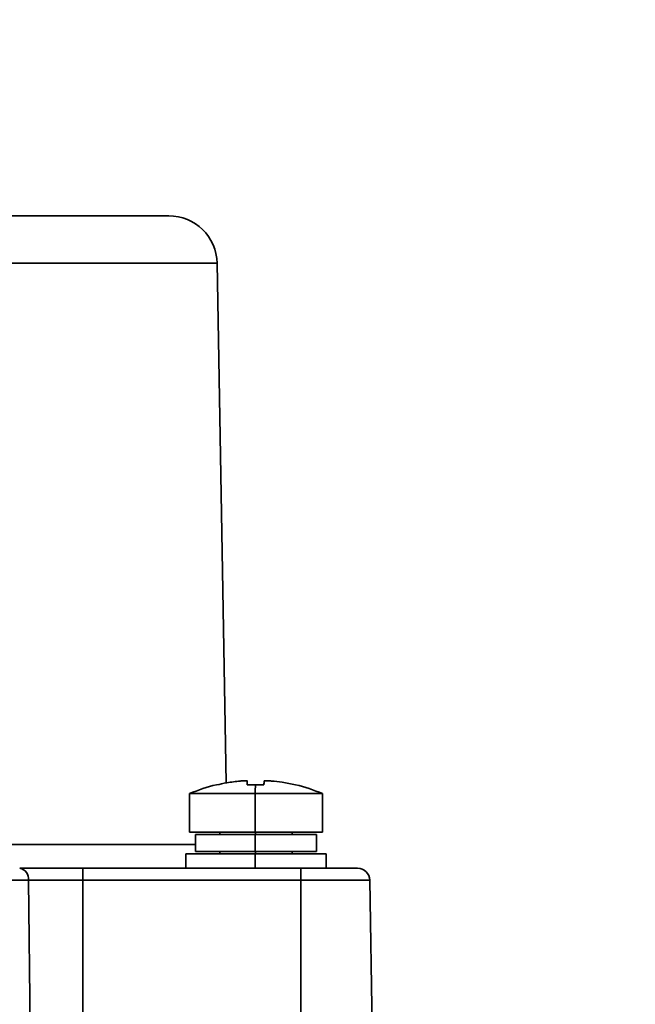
# Model space of a CAD drawing. Header units: millimetres. Extents: x -10540 to 6039, y -7467 to 6433.
# Tile 68 of 236: x -4161 to -4135, y -1760 to -1720. Entities that reach past the tile are written whole.
import ezdxf

# ---------------------------------------------------------------- set-up
doc = ezdxf.new("R2010")
doc.units = ezdxf.units.MM
doc.header["$LTSCALE"] = 8
doc.header["$PDSIZE"] = -1
doc.layers.get('Defpoints').update_dxf_attribs({"true_color": 0x5e5e5e})
doc.layers.add('细实线层', color=7, linetype='Continuous')
doc.dimstyles.new('ISO-25', dxfattribs={"dimscale": 20, "dimtxt": 5, "dimasz": 6, "dimexe": 6, "dimexo": 0.625, "dimtad": 1, "dimtoh": 1, "dimdec": 0, "dimtxsty": 'Standard', "dimcen": 2.5, "dimclrd": 1, "dimclre": 1, "dimclrt": 4, "dimadec": 1, "dimazin": 2, "dimtfac": 1, "dimtdec": 0, "dimtmove": 0, "dimatfit": 0, "dimfxl": 1, "dimarcsym": 0})

# ---------------------------------------------------------------- blocks, each defined once
blk = doc.blocks.new('*D82')
at = {"color": 1, "lineweight": -2, "transparency": 16777216}
blk.add_line((-4390.826, -2053.666), (-1914.796, -1562.843), dxfattribs=at)
at = {"color": 1, "transparency": 16777216}
blk.add_solid([(-1918.685, -1543.225), (-1910.907, -1582.462), (-1797.086, -1539.51)], dxfattribs=at)
at = {"layer": 'Defpoints', "color": 0, "transparency": 16777216}
for p in [(-1797.086, -1539.51), (-4390.826, -2053.666)]:
    blk.add_point(p, dxfattribs=at)
at = {"color": 4, "transparency": 16777216, "insert": (-2280.77, -1551.285), "char_height": 100, "attachment_point": 5, "rotation": 11.2124}
blk.add_mtext('{\\H1.4x;R2644}', dxfattribs=at)
blk = doc.blocks.new('*D106')
at = {"layer": 'Defpoints', "color": 0, "transparency": 16777216}
for p in [(-3956.901, -1811.565), (-4390.826, -2053.666)]:
    blk.add_point(p, dxfattribs=at)
at = {"layer": '细实线层', "color": 1, "lineweight": -2, "transparency": 16777216}
for p, q in [((-3852.108, -1753.097), (-3557.283, -1588.604)), ((-3557.283, -1588.604), (-3268.94, -1588.604)), ((-4390.826, -2053.666), (-3956.901, -1811.565))]:
    blk.add_line(p, q, dxfattribs=at)
at = {"layer": '细实线层', "color": 1, "transparency": 16777216}
blk.add_solid([(-3861.852, -1735.632), (-3842.363, -1770.562), (-3956.901, -1811.565)], dxfattribs=at)
at = {"layer": '细实线层', "color": 4, "transparency": 16777216, "insert": (-3406.861, -1526.104), "char_height": 100, "attachment_point": 5}
blk.add_mtext('R497', dxfattribs=at)

msp = doc.modelspace()

# ---------------------------------------------------------------- linework, layer by layer
at = {"linetype": 'Continuous', "lineweight": 35}
for p, q in [((-4164.541, -1727.666), (-4154.791, -1727.666)), ((-4152.791, -1729.631), (-4162.292, -1729.631)), ((-4152.791, -1729.631), (-4152.416, -1751.135)), ((-4151.538, -1751.218), (-4151.538, -1751.055)), ((-4153.93, -1751.579), (-4153.93, -1753.166)), ((-4151.216, -1751.579), (-4153.929, -1751.579)), ((-4148.43, -1751.579), (-4151.216, -1751.579)), ((-4151.216, -1751.579), (-4151.216, -1753.166)), ((-4148.43, -1753.166), (-4148.43, -1751.579)), ((-4151.216, -1753.166), (-4153.93, -1753.166)), ((-4153.68, -1753.266), (-4153.68, -1753.966)), ((-4151.212, -1753.266), (-4153.68, -1753.266)), ((-4152.68, -1753.166), (-4152.68, -1753.266)), ((-4148.43, -1753.166), (-4151.216, -1753.166)), ((-4151.212, -1753.266), (-4151.212, -1753.966)), ((-4148.68, -1753.266), (-4151.212, -1753.266)), ((-4151.199, -1753.266), (-4151.199, -1753.166)), ((-4149.68, -1753.266), (-4149.68, -1753.166)), ((-4148.68, -1753.966), (-4148.68, -1753.266)), ((-4161.875, -1753.684), (-4153.68, -1753.684)), ((-4154.08, -1754.066), (-4154.08, -1754.666)), ((-4151.218, -1754.066), (-4154.08, -1754.066)), ((-4151.212, -1753.966), (-4153.68, -1753.966)), ((-4152.68, -1753.966), (-4152.68, -1754.066)), ((-4151.218, -1754.066), (-4151.218, -1754.666)), ((-4148.28, -1754.066), (-4151.218, -1754.066)), ((-4148.68, -1753.966), (-4151.212, -1753.966)), ((-4151.199, -1754.066), (-4151.199, -1753.966)), ((-4149.68, -1754.066), (-4149.68, -1753.966)), ((-4148.28, -1754.666), (-4148.28, -1754.066)), ((-4158.34, -1755.157), (-4158.34, -1754.666)), ((-4158.34, -1754.666), (-4149.326, -1754.666)), ((-4149.326, -1755.157), (-4149.326, -1754.666)), ((-4149.326, -1754.666), (-4146.974, -1754.666)), ((-4160.601, -1755.157), (-4162.257, -1755.157)), ((-4160.494, -1763.666), (-4160.601, -1755.157)), ((-4158.34, -1755.157), (-4160.601, -1755.157)), ((-4158.34, -1755.157), (-4158.34, -1763.666)), ((-4149.326, -1755.157), (-4158.34, -1755.157)), ((-4149.326, -1763.666), (-4149.326, -1755.157)), ((-4146.474, -1755.157), (-4149.326, -1755.157)), ((-4146.474, -1755.157), (-4146.326, -1763.666))]:
    msp.add_line(p, q, dxfattribs=at)
at = {"color": 4}
msp.add_circle((-4390.826, -2053.666), 496.895, dxfattribs=at)
at = {"linetype": 'Continuous', "lineweight": 35}
for centre, radius, start, end in [((-4154.791, -1729.666), 2, 1, 90), ((-4151.18, -1758.016), 7, 103.5322, 113.1324), ((-4152.812, -1751.214), 0.0063, 140.8368, 218.6067), ((-4152.827, -1751.231), 0.0223, 33.4838, 64.9624), ((-4134.877, -1752.043), 16.345, 177.0804, 178.3733), ((-4151.18, -1758.016), 7, 66.8676, 76.4395), ((-4161.042, -1755.103), 0.445, 352.9803, 79.32), ((-4146.974, -1755.166), 0.5, 1, 90)]:
    msp.add_arc(centre, radius, start, end, dxfattribs=at)
for points, knots in [([(-4151.834, -1751.055), (-4152.019, -1751.076), (-4152.35, -1751.114), (-4152.674, -1751.186), (-4152.817, -1751.218)], [0, 0, 0, 0, 0.559997, 1, 1, 1, 1]), ([(-4151.538, -1751.055), (-4151.541, -1751.052), (-4151.547, -1751.047), (-4151.597, -1751.043), (-4151.671, -1751.044), (-4151.755, -1751.048), (-4151.811, -1751.053), (-4151.834, -1751.055)], [0, 0, 0, 0, 0.2139726, 0.4279909, 0.6409962, 0.8535648, 1, 1, 1, 1]), ([(-4151.538, -1751.055), (-4151.54, -1751.076), (-4151.545, -1751.114), (-4151.549, -1751.186), (-4151.551, -1751.218)], [0, 0, 0, 0, 0.559997, 1, 1, 1, 1]), ([(-4150.838, -1751.055), (-4150.841, -1751.076), (-4150.845, -1751.114), (-4150.849, -1751.186), (-4150.851, -1751.218)], [0, 0, 0, 0, 0.559997, 1, 1, 1, 1]), ([(-4150.534, -1751.055), (-4150.568, -1751.052), (-4150.635, -1751.047), (-4150.725, -1751.043), (-4150.794, -1751.044), (-4150.832, -1751.048), (-4150.836, -1751.053), (-4150.838, -1751.055)], [0, 0, 0, 0, 0.213973, 0.427991, 0.640996, 0.853565, 1, 1, 1, 1]), ([(-4149.551, -1751.218), (-4149.733, -1751.178), (-4150.058, -1751.107), (-4150.389, -1751.071), (-4150.534, -1751.055)], [0, 0, 0, 0, 0.559997, 1, 1, 1, 1]), ([(-4151.201, -1751.21), (-4151.266, -1751.211), (-4151.383, -1751.212), (-4151.5, -1751.216), (-4151.551, -1751.218)], [0, 0, 0, 0, 0.5599996, 1, 1, 1, 1]), ([(-4150.851, -1751.218), (-4150.916, -1751.216), (-4151.033, -1751.211), (-4151.15, -1751.211), (-4151.201, -1751.21)], [0, 0, 0, 0, 0.56, 1, 1, 1, 1]), ([(-4149.542, -1751.21), (-4149.543, -1751.211), (-4149.545, -1751.212), (-4149.549, -1751.216), (-4149.551, -1751.218)], [0, 0, 0, 0, 0.560063, 1, 1, 1, 1]), ([(-4160.959, -1754.666), (-4160.528, -1754.666), (-4159.757, -1754.666), (-4158.774, -1754.666), (-4158.34, -1754.666)], [0, 0, 0, 0, 0.5592107, 1, 1, 1, 1])]:
    msp.add_open_spline(points, degree=3, knots=knots, dxfattribs=at)

# ---------------------------------------------------------------- dimensions: what is measured, and where the dimension line sits
dim = msp.add_radius_dim(center=(-4390.826, -2053.666), mpoint=(-1797.086, -1539.51), text='{\\H1.4x;<>}', dimstyle='ISO-25')
dim.commit()
dim.dimension.update_dxf_attribs({"geometry": '*D82', "text_midpoint": (-2264.728, -1632.21), "dimtype": 164})
at = {"layer": '细实线层', "color": 2}
dim = msp.add_radius_dim(center=(-4390.826, -2053.666), mpoint=(-3956.901, -1811.565), dimstyle='ISO-25', dxfattribs=at)
dim.commit()
dim.dimension.update_dxf_attribs({"geometry": '*D106', "text_midpoint": (-3406.861, -1588.604), "dimtype": 164})

doc.saveas('drawing.dxf')
